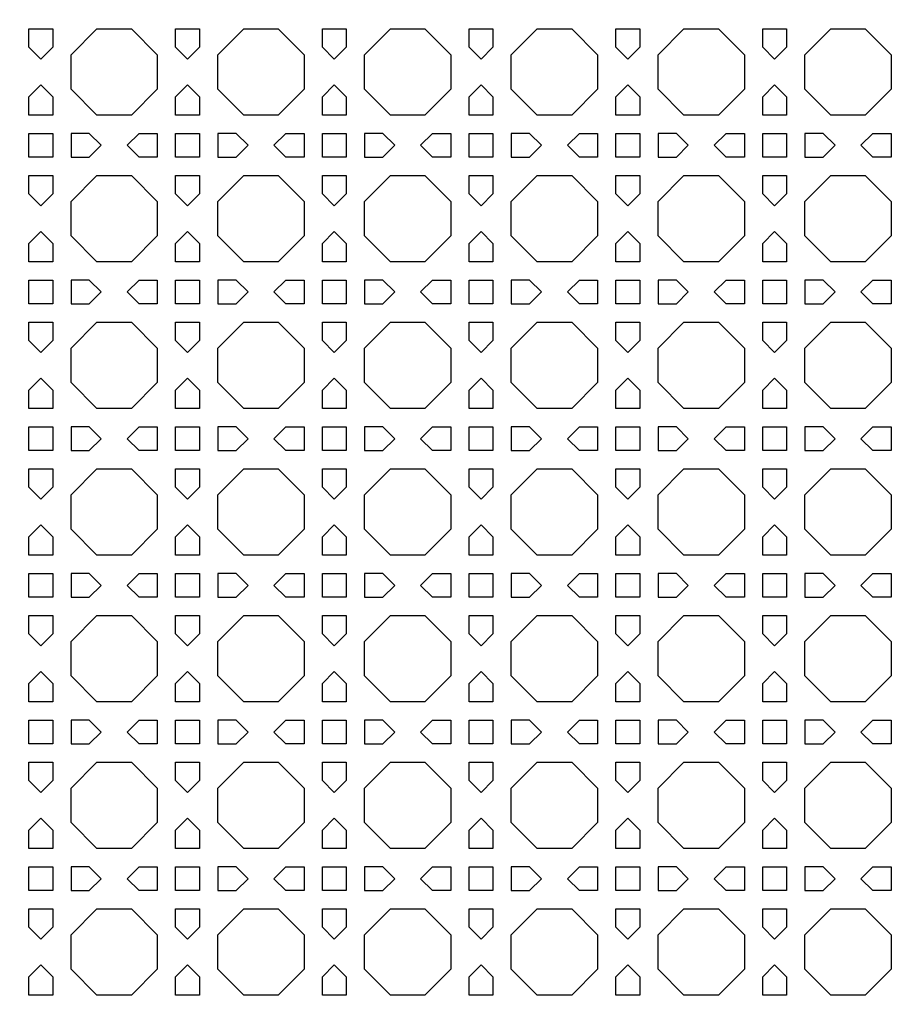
# Model space of a CAD drawing. Header units: millimetres. Extents: x 1204 to 5247, y 17 to 1217.
# Tile 46 of 53: x 4655 to 4800, y 753 to 914. Entities that reach past the tile are written whole.
import ezdxf

# ---------------------------------------------------------------- set-up
doc = ezdxf.new("R2010")
doc.units = ezdxf.units.MM
doc.header["$LTSCALE"] = 50
doc.layers.add('PATTERN', color=252, linetype='Continuous', true_color=0x696969)
doc.layers.add('PERIMETRO', color=7, linetype='Continuous', true_color=0x000000)

msp = doc.modelspace()

# ---------------------------------------------------------------- linework, layer by layer
at = {"layer": 'PATTERN'}
for points in [[(4656.83, 909.61), (4656.83, 912.61), (4660.74, 912.61), (4660.74, 909.61), (4658.79, 907.66)], [(4673.64, 912.61), (4677.87, 908.37), (4677.87, 902.71), (4673.64, 898.47), (4667.97, 898.47), (4663.74, 902.71), (4663.74, 908.37), (4667.97, 912.61)], [(4680.87, 909.61), (4680.87, 912.61), (4684.78, 912.61), (4684.78, 909.61), (4682.83, 907.66)], [(4697.68, 912.61), (4701.92, 908.37), (4701.92, 902.71), (4697.68, 898.47), (4692.02, 898.47), (4687.78, 902.71), (4687.78, 908.37), (4692.02, 912.61)], [(4704.92, 909.61), (4704.92, 912.61), (4708.82, 912.61), (4708.82, 909.61), (4706.87, 907.66)], [(4721.72, 912.61), (4725.96, 908.37), (4725.96, 902.71), (4721.72, 898.47), (4716.06, 898.47), (4711.82, 902.71), (4711.82, 908.37), (4716.06, 912.61)], [(4728.96, 909.61), (4728.96, 912.61), (4732.86, 912.61), (4732.86, 909.61), (4730.91, 907.66)], [(4745.76, 912.61), (4750, 908.37), (4750, 902.71), (4745.76, 898.47), (4740.1, 898.47), (4735.86, 902.71), (4735.86, 908.37), (4740.1, 912.61)], [(4753, 909.61), (4753, 912.61), (4756.91, 912.61), (4756.91, 909.61), (4754.95, 907.66)], [(4769.8, 912.61), (4774.04, 908.37), (4774.04, 902.71), (4769.8, 898.47), (4764.14, 898.47), (4759.91, 902.71), (4759.91, 908.37), (4764.14, 912.61)], [(4777.04, 909.61), (4777.04, 912.61), (4780.95, 912.61), (4780.95, 909.61), (4778.99, 907.66)], [(4793.85, 912.61), (4798.08, 908.37), (4798.08, 902.71), (4793.85, 898.47), (4788.18, 898.47), (4783.95, 902.71), (4783.95, 908.37), (4788.18, 912.61)], [(4660.74, 898.47), (4656.83, 898.47), (4656.83, 901.46), (4658.79, 903.42), (4660.74, 901.46)], [(4684.78, 901.46), (4684.78, 898.47), (4680.87, 898.47), (4680.87, 901.46), (4682.83, 903.42)], [(4704.92, 898.47), (4704.92, 901.46), (4706.87, 903.42), (4708.82, 901.46), (4708.82, 898.47)], [(4728.96, 898.47), (4728.96, 901.46), (4730.91, 903.42), (4732.86, 901.46), (4732.86, 898.47)], [(4753, 898.47), (4753, 901.46), (4754.95, 903.42), (4756.91, 901.46), (4756.91, 898.47)], [(4780.95, 898.47), (4777.04, 898.47), (4777.04, 901.46), (4778.99, 903.42), (4780.95, 901.46)], [(4656.83, 891.56), (4656.83, 895.47), (4660.74, 895.47), (4660.74, 891.56)], [(4666.73, 895.47), (4663.74, 895.47), (4663.74, 891.56), (4666.73, 891.56), (4668.69, 893.52)], [(4674.88, 895.47), (4677.87, 895.47), (4677.87, 891.56), (4674.88, 891.56), (4672.93, 893.52)], [(4680.87, 895.47), (4684.78, 895.47), (4684.78, 891.56), (4680.87, 891.56)], [(4690.77, 895.47), (4687.78, 895.47), (4687.78, 891.56), (4690.77, 891.56), (4692.73, 893.52)], [(4698.92, 895.47), (4701.92, 895.47), (4701.92, 891.56), (4698.92, 891.56), (4696.97, 893.52)], [(4704.92, 895.47), (4708.82, 895.47), (4708.82, 891.56), (4704.92, 891.56)], [(4714.82, 891.56), (4716.77, 893.52), (4714.82, 895.47), (4711.82, 895.47), (4711.82, 891.56)], [(4722.96, 895.47), (4725.96, 895.47), (4725.96, 891.56), (4722.96, 891.56), (4721.01, 893.52)], [(4728.96, 891.56), (4728.96, 895.47), (4732.86, 895.47), (4732.86, 891.56)], [(4738.86, 891.56), (4740.81, 893.52), (4738.86, 895.47), (4735.86, 895.47), (4735.86, 891.56)], [(4747.01, 895.47), (4750, 895.47), (4750, 891.56), (4747.01, 891.56), (4745.05, 893.52)], [(4753, 891.56), (4753, 895.47), (4756.91, 895.47), (4756.91, 891.56)], [(4762.9, 891.56), (4764.85, 893.52), (4762.9, 895.47), (4759.91, 895.47), (4759.91, 891.56)], [(4771.05, 895.47), (4774.04, 895.47), (4774.04, 891.56), (4771.05, 891.56), (4769.09, 893.52)], [(4777.04, 891.56), (4777.04, 895.47), (4780.95, 895.47), (4780.95, 891.56)], [(4783.95, 891.56), (4786.94, 891.56), (4788.89, 893.52), (4786.94, 895.47), (4783.95, 895.47)], [(4798.08, 895.47), (4798.08, 891.56), (4795.09, 891.56), (4793.14, 893.52), (4795.09, 895.47)], [(4656.83, 885.57), (4656.83, 888.56), (4660.74, 888.56), (4660.74, 885.57), (4658.79, 883.62)], [(4673.64, 888.56), (4677.87, 884.33), (4677.87, 878.66), (4673.64, 874.43), (4667.97, 874.43), (4663.74, 878.66), (4663.74, 884.33), (4667.97, 888.56)], [(4680.87, 885.57), (4680.87, 888.56), (4684.78, 888.56), (4684.78, 885.57), (4682.83, 883.62)], [(4697.68, 888.56), (4701.92, 884.33), (4701.92, 878.66), (4697.68, 874.43), (4692.02, 874.43), (4687.78, 878.66), (4687.78, 884.33), (4692.02, 888.56)], [(4704.92, 885.57), (4704.92, 888.56), (4708.82, 888.56), (4708.82, 885.57), (4706.87, 883.62)], [(4721.72, 888.56), (4725.96, 884.33), (4725.96, 878.66), (4721.72, 874.43), (4716.06, 874.43), (4711.82, 878.66), (4711.82, 884.33), (4716.06, 888.56)], [(4728.96, 885.57), (4728.96, 888.56), (4732.86, 888.56), (4732.86, 885.57), (4730.91, 883.62)], [(4745.76, 888.56), (4750, 884.33), (4750, 878.66), (4745.76, 874.43), (4740.1, 874.43), (4735.86, 878.66), (4735.86, 884.33), (4740.1, 888.56)], [(4753, 885.57), (4753, 888.56), (4756.91, 888.56), (4756.91, 885.57), (4754.95, 883.62)], [(4769.8, 888.56), (4774.04, 884.33), (4774.04, 878.66), (4769.8, 874.43), (4764.14, 874.43), (4759.91, 878.66), (4759.91, 884.33), (4764.14, 888.56)], [(4777.04, 885.57), (4777.04, 888.56), (4780.95, 888.56), (4780.95, 885.57), (4778.99, 883.62)], [(4793.85, 888.56), (4798.08, 884.33), (4798.08, 878.66), (4793.85, 874.43), (4788.18, 874.43), (4783.95, 878.66), (4783.95, 884.33), (4788.18, 888.56)], [(4660.74, 874.43), (4656.83, 874.43), (4656.83, 877.42), (4658.79, 879.37), (4660.74, 877.42)], [(4684.78, 877.42), (4684.78, 874.43), (4680.87, 874.43), (4680.87, 877.42), (4682.83, 879.37)], [(4704.92, 874.43), (4704.92, 877.42), (4706.87, 879.37), (4708.82, 877.42), (4708.82, 874.43)], [(4728.96, 874.43), (4728.96, 877.42), (4730.91, 879.37), (4732.86, 877.42), (4732.86, 874.43)], [(4753, 874.43), (4753, 877.42), (4754.95, 879.37), (4756.91, 877.42), (4756.91, 874.43)], [(4780.95, 874.43), (4777.04, 874.43), (4777.04, 877.42), (4778.99, 879.37), (4780.95, 877.42)], [(4656.83, 867.52), (4656.83, 871.43), (4660.74, 871.43), (4660.74, 867.52)], [(4666.73, 871.43), (4663.74, 871.43), (4663.74, 867.52), (4666.73, 867.52), (4668.69, 869.48)], [(4674.88, 871.43), (4677.87, 871.43), (4677.87, 867.52), (4674.88, 867.52), (4672.93, 869.48)], [(4680.87, 871.43), (4684.78, 871.43), (4684.78, 867.52), (4680.87, 867.52)], [(4690.77, 871.43), (4687.78, 871.43), (4687.78, 867.52), (4690.77, 867.52), (4692.73, 869.48)], [(4698.92, 871.43), (4701.92, 871.43), (4701.92, 867.52), (4698.92, 867.52), (4696.97, 869.48)], [(4704.92, 871.43), (4708.82, 871.43), (4708.82, 867.52), (4704.92, 867.52)], [(4714.82, 867.52), (4716.77, 869.48), (4714.82, 871.43), (4711.82, 871.43), (4711.82, 867.52)], [(4722.96, 871.43), (4725.96, 871.43), (4725.96, 867.52), (4722.96, 867.52), (4721.01, 869.48)], [(4728.96, 867.52), (4728.96, 871.43), (4732.86, 871.43), (4732.86, 867.52)], [(4738.86, 867.52), (4740.81, 869.48), (4738.86, 871.43), (4735.86, 871.43), (4735.86, 867.52)], [(4747.01, 871.43), (4750, 871.43), (4750, 867.52), (4747.01, 867.52), (4745.05, 869.48)], [(4753, 867.52), (4753, 871.43), (4756.91, 871.43), (4756.91, 867.52)], [(4762.9, 867.52), (4764.85, 869.48), (4762.9, 871.43), (4759.91, 871.43), (4759.91, 867.52)], [(4771.05, 871.43), (4774.04, 871.43), (4774.04, 867.52), (4771.05, 867.52), (4769.09, 869.48)], [(4777.04, 867.52), (4777.04, 871.43), (4780.95, 871.43), (4780.95, 867.52)], [(4783.95, 867.52), (4786.94, 867.52), (4788.89, 869.48), (4786.94, 871.43), (4783.95, 871.43)], [(4798.08, 871.43), (4798.08, 867.52), (4795.09, 867.52), (4793.14, 869.48), (4795.09, 871.43)], [(4656.83, 861.53), (4656.83, 864.52), (4660.74, 864.52), (4660.74, 861.53), (4658.79, 859.58)], [(4673.64, 864.52), (4677.87, 860.29), (4677.87, 854.62), (4673.64, 850.39), (4667.97, 850.39), (4663.74, 854.62), (4663.74, 860.29), (4667.97, 864.52)], [(4680.87, 861.53), (4680.87, 864.52), (4684.78, 864.52), (4684.78, 861.53), (4682.83, 859.58)], [(4697.68, 864.52), (4701.92, 860.29), (4701.92, 854.62), (4697.68, 850.39), (4692.02, 850.39), (4687.78, 854.62), (4687.78, 860.29), (4692.02, 864.52)], [(4704.92, 861.53), (4704.92, 864.52), (4708.82, 864.52), (4708.82, 861.53), (4706.87, 859.58)], [(4721.72, 864.52), (4725.96, 860.29), (4725.96, 854.62), (4721.72, 850.39), (4716.06, 850.39), (4711.82, 854.62), (4711.82, 860.29), (4716.06, 864.52)], [(4728.96, 861.53), (4728.96, 864.52), (4732.86, 864.52), (4732.86, 861.53), (4730.91, 859.58)], [(4745.76, 864.52), (4750, 860.29), (4750, 854.62), (4745.76, 850.39), (4740.1, 850.39), (4735.86, 854.62), (4735.86, 860.29), (4740.1, 864.52)], [(4753, 861.53), (4753, 864.52), (4756.91, 864.52), (4756.91, 861.53), (4754.95, 859.58)], [(4769.8, 864.52), (4774.04, 860.29), (4774.04, 854.62), (4769.8, 850.39), (4764.14, 850.39), (4759.91, 854.62), (4759.91, 860.29), (4764.14, 864.52)], [(4777.04, 861.53), (4777.04, 864.52), (4780.95, 864.52), (4780.95, 861.53), (4778.99, 859.58)], [(4793.85, 864.52), (4798.08, 860.29), (4798.08, 854.62), (4793.85, 850.39), (4788.18, 850.39), (4783.95, 854.62), (4783.95, 860.29), (4788.18, 864.52)], [(4658.79, 855.33), (4660.74, 853.38), (4660.74, 850.39), (4656.83, 850.39), (4656.83, 853.38)], [(4684.78, 853.38), (4684.78, 850.39), (4680.87, 850.39), (4680.87, 853.38), (4682.83, 855.33)], [(4704.92, 850.39), (4704.92, 853.38), (4706.87, 855.33), (4708.82, 853.38), (4708.82, 850.39)], [(4728.96, 850.39), (4728.96, 853.38), (4730.91, 855.33), (4732.86, 853.38), (4732.86, 850.39)], [(4753, 850.39), (4753, 853.38), (4754.95, 855.33), (4756.91, 853.38), (4756.91, 850.39)], [(4780.95, 850.39), (4777.04, 850.39), (4777.04, 853.38), (4778.99, 855.33), (4780.95, 853.38)], [(4656.83, 843.48), (4656.83, 847.39), (4660.74, 847.39), (4660.74, 843.48)], [(4666.73, 847.39), (4663.74, 847.39), (4663.74, 843.48), (4666.73, 843.48), (4668.69, 845.43)], [(4674.88, 847.39), (4677.87, 847.39), (4677.87, 843.48), (4674.88, 843.48), (4672.93, 845.43)], [(4680.87, 847.39), (4684.78, 847.39), (4684.78, 843.48), (4680.87, 843.48)], [(4690.77, 847.39), (4687.78, 847.39), (4687.78, 843.48), (4690.77, 843.48), (4692.73, 845.43)], [(4698.92, 847.39), (4701.92, 847.39), (4701.92, 843.48), (4698.92, 843.48), (4696.97, 845.43)], [(4704.92, 847.39), (4708.82, 847.39), (4708.82, 843.48), (4704.92, 843.48)], [(4714.82, 843.48), (4716.77, 845.43), (4714.82, 847.39), (4711.82, 847.39), (4711.82, 843.48)], [(4722.96, 847.39), (4725.96, 847.39), (4725.96, 843.48), (4722.96, 843.48), (4721.01, 845.43)], [(4728.96, 843.48), (4728.96, 847.39), (4732.86, 847.39), (4732.86, 843.48)], [(4738.86, 843.48), (4740.81, 845.43), (4738.86, 847.39), (4735.86, 847.39), (4735.86, 843.48)], [(4747.01, 847.39), (4750, 847.39), (4750, 843.48), (4747.01, 843.48), (4745.05, 845.43)], [(4753, 843.48), (4753, 847.39), (4756.91, 847.39), (4756.91, 843.48)], [(4762.9, 843.48), (4764.85, 845.43), (4762.9, 847.39), (4759.91, 847.39), (4759.91, 843.48)], [(4771.05, 847.39), (4774.04, 847.39), (4774.04, 843.48), (4771.05, 843.48), (4769.09, 845.43)], [(4777.04, 843.48), (4777.04, 847.39), (4780.95, 847.39), (4780.95, 843.48)], [(4783.95, 843.48), (4786.94, 843.48), (4788.89, 845.43), (4786.94, 847.39), (4783.95, 847.39)], [(4798.08, 847.39), (4798.08, 843.48), (4795.09, 843.48), (4793.14, 845.43), (4795.09, 847.39)], [(4656.83, 837.49), (4656.83, 840.48), (4660.74, 840.48), (4660.74, 837.49), (4658.79, 835.53)], [(4673.64, 840.48), (4677.87, 836.24), (4677.87, 830.58), (4673.64, 826.34), (4667.97, 826.34), (4663.74, 830.58), (4663.74, 836.24), (4667.97, 840.48)], [(4680.87, 837.49), (4680.87, 840.48), (4684.78, 840.48), (4684.78, 837.49), (4682.83, 835.53)], [(4697.68, 840.48), (4701.92, 836.24), (4701.92, 830.58), (4697.68, 826.34), (4692.02, 826.34), (4687.78, 830.58), (4687.78, 836.24), (4692.02, 840.48)], [(4704.92, 837.49), (4704.92, 840.48), (4708.82, 840.48), (4708.82, 837.49), (4706.87, 835.53)], [(4721.72, 840.48), (4725.96, 836.24), (4725.96, 830.58), (4721.72, 826.34), (4716.06, 826.34), (4711.82, 830.58), (4711.82, 836.24), (4716.06, 840.48)], [(4728.96, 837.49), (4728.96, 840.48), (4732.86, 840.48), (4732.86, 837.49), (4730.91, 835.53)], [(4745.76, 840.48), (4750, 836.24), (4750, 830.58), (4745.76, 826.34), (4740.1, 826.34), (4735.86, 830.58), (4735.86, 836.24), (4740.1, 840.48)], [(4753, 837.49), (4753, 840.48), (4756.91, 840.48), (4756.91, 837.49), (4754.95, 835.53)], [(4769.8, 840.48), (4774.04, 836.24), (4774.04, 830.58), (4769.8, 826.34), (4764.14, 826.34), (4759.91, 830.58), (4759.91, 836.24), (4764.14, 840.48)], [(4777.04, 837.49), (4777.04, 840.48), (4780.95, 840.48), (4780.95, 837.49), (4778.99, 835.53)], [(4793.85, 840.48), (4798.08, 836.24), (4798.08, 830.58), (4793.85, 826.34), (4788.18, 826.34), (4783.95, 830.58), (4783.95, 836.24), (4788.18, 840.48)], [(4658.79, 831.29), (4660.74, 829.34), (4660.74, 826.34), (4656.83, 826.34), (4656.83, 829.34)], [(4684.78, 829.34), (4684.78, 826.34), (4680.87, 826.34), (4680.87, 829.34), (4682.83, 831.29)], [(4704.92, 826.34), (4704.92, 829.34), (4706.87, 831.29), (4708.82, 829.34), (4708.82, 826.34)], [(4728.96, 826.34), (4728.96, 829.34), (4730.91, 831.29), (4732.86, 829.34), (4732.86, 826.34)], [(4753, 826.34), (4753, 829.34), (4754.95, 831.29), (4756.91, 829.34), (4756.91, 826.34)], [(4780.95, 826.34), (4777.04, 826.34), (4777.04, 829.34), (4778.99, 831.29), (4780.95, 829.34)], [(4656.83, 819.44), (4656.83, 823.34), (4660.74, 823.34), (4660.74, 819.44)], [(4666.73, 823.34), (4663.74, 823.34), (4663.74, 819.44), (4666.73, 819.44), (4668.69, 821.39)], [(4674.88, 823.34), (4677.87, 823.34), (4677.87, 819.44), (4674.88, 819.44), (4672.93, 821.39)], [(4680.87, 823.34), (4684.78, 823.34), (4684.78, 819.44), (4680.87, 819.44)], [(4690.77, 823.34), (4687.78, 823.34), (4687.78, 819.44), (4690.77, 819.44), (4692.73, 821.39)], [(4698.92, 823.34), (4701.92, 823.34), (4701.92, 819.44), (4698.92, 819.44), (4696.97, 821.39)], [(4704.92, 823.34), (4708.82, 823.34), (4708.82, 819.44), (4704.92, 819.44)], [(4714.82, 819.44), (4716.77, 821.39), (4714.82, 823.34), (4711.82, 823.34), (4711.82, 819.44)], [(4722.96, 823.34), (4725.96, 823.34), (4725.96, 819.44), (4722.96, 819.44), (4721.01, 821.39)], [(4728.96, 819.44), (4728.96, 823.34), (4732.86, 823.34), (4732.86, 819.44)], [(4738.86, 819.44), (4740.81, 821.39), (4738.86, 823.34), (4735.86, 823.34), (4735.86, 819.44)], [(4747.01, 823.34), (4750, 823.34), (4750, 819.44), (4747.01, 819.44), (4745.05, 821.39)], [(4753, 819.44), (4753, 823.34), (4756.91, 823.34), (4756.91, 819.44)], [(4762.9, 819.44), (4764.85, 821.39), (4762.9, 823.34), (4759.91, 823.34), (4759.91, 819.44)], [(4771.05, 823.34), (4774.04, 823.34), (4774.04, 819.44), (4771.05, 819.44), (4769.09, 821.39)], [(4777.04, 819.44), (4777.04, 823.34), (4780.95, 823.34), (4780.95, 819.44)], [(4783.95, 819.44), (4786.94, 819.44), (4788.89, 821.39), (4786.94, 823.34), (4783.95, 823.34)], [(4798.08, 823.34), (4798.08, 819.44), (4795.09, 819.44), (4793.14, 821.39), (4795.09, 823.34)], [(4656.83, 813.45), (4656.83, 816.44), (4660.74, 816.44), (4660.74, 813.45), (4658.79, 811.49)], [(4673.64, 816.44), (4677.87, 812.2), (4677.87, 806.54), (4673.64, 802.3), (4667.97, 802.3), (4663.74, 806.54), (4663.74, 812.2), (4667.97, 816.44)], [(4680.87, 813.45), (4680.87, 816.44), (4684.78, 816.44), (4684.78, 813.45), (4682.83, 811.49)], [(4697.68, 816.44), (4701.92, 812.2), (4701.92, 806.54), (4697.68, 802.3), (4692.02, 802.3), (4687.78, 806.54), (4687.78, 812.2), (4692.02, 816.44)], [(4704.92, 813.45), (4704.92, 816.44), (4708.82, 816.44), (4708.82, 813.45), (4706.87, 811.49)], [(4721.72, 816.44), (4725.96, 812.2), (4725.96, 806.54), (4721.72, 802.3), (4716.06, 802.3), (4711.82, 806.54), (4711.82, 812.2), (4716.06, 816.44)], [(4728.96, 813.45), (4728.96, 816.44), (4732.86, 816.44), (4732.86, 813.45), (4730.91, 811.49)], [(4745.76, 816.44), (4750, 812.2), (4750, 806.54), (4745.76, 802.3), (4740.1, 802.3), (4735.86, 806.54), (4735.86, 812.2), (4740.1, 816.44)], [(4753, 813.45), (4753, 816.44), (4756.91, 816.44), (4756.91, 813.45), (4754.95, 811.49)], [(4769.8, 816.44), (4774.04, 812.2), (4774.04, 806.54), (4769.8, 802.3), (4764.14, 802.3), (4759.91, 806.54), (4759.91, 812.2), (4764.14, 816.44)], [(4777.04, 813.45), (4777.04, 816.44), (4780.95, 816.44), (4780.95, 813.45), (4778.99, 811.49)], [(4793.85, 816.44), (4798.08, 812.2), (4798.08, 806.54), (4793.85, 802.3), (4788.18, 802.3), (4783.95, 806.54), (4783.95, 812.2), (4788.18, 816.44)], [(4658.79, 807.25), (4660.74, 805.3), (4660.74, 802.3), (4656.83, 802.3), (4656.83, 805.3)], [(4684.78, 805.3), (4684.78, 802.3), (4680.87, 802.3), (4680.87, 805.3), (4682.83, 807.25)], [(4704.92, 802.3), (4704.92, 805.3), (4706.87, 807.25), (4708.82, 805.3), (4708.82, 802.3)], [(4728.96, 802.3), (4728.96, 805.3), (4730.91, 807.25), (4732.86, 805.3), (4732.86, 802.3)], [(4753, 802.3), (4753, 805.3), (4754.95, 807.25), (4756.91, 805.3), (4756.91, 802.3)], [(4780.95, 802.3), (4777.04, 802.3), (4777.04, 805.3), (4778.99, 807.25), (4780.95, 805.3)], [(4656.83, 795.4), (4656.83, 799.3), (4660.74, 799.3), (4660.74, 795.4)], [(4666.73, 799.3), (4663.74, 799.3), (4663.74, 795.4), (4666.73, 795.4), (4668.69, 797.35)], [(4674.88, 799.3), (4677.87, 799.3), (4677.87, 795.4), (4674.88, 795.4), (4672.93, 797.35)], [(4680.87, 799.3), (4684.78, 799.3), (4684.78, 795.4), (4680.87, 795.4)], [(4690.77, 799.3), (4687.78, 799.3), (4687.78, 795.4), (4690.77, 795.4), (4692.73, 797.35)], [(4698.92, 799.3), (4701.92, 799.3), (4701.92, 795.4), (4698.92, 795.4), (4696.97, 797.35)], [(4704.92, 799.3), (4708.82, 799.3), (4708.82, 795.4), (4704.92, 795.4)], [(4714.82, 795.4), (4716.77, 797.35), (4714.82, 799.3), (4711.82, 799.3), (4711.82, 795.4)], [(4722.96, 799.3), (4725.96, 799.3), (4725.96, 795.4), (4722.96, 795.4), (4721.01, 797.35)], [(4728.96, 795.4), (4728.96, 799.3), (4732.86, 799.3), (4732.86, 795.4)], [(4738.86, 795.4), (4740.81, 797.35), (4738.86, 799.3), (4735.86, 799.3), (4735.86, 795.4)], [(4747.01, 799.3), (4750, 799.3), (4750, 795.4), (4747.01, 795.4), (4745.05, 797.35)], [(4753, 795.4), (4753, 799.3), (4756.91, 799.3), (4756.91, 795.4)], [(4762.9, 795.4), (4764.85, 797.35), (4762.9, 799.3), (4759.91, 799.3), (4759.91, 795.4)], [(4771.05, 799.3), (4774.04, 799.3), (4774.04, 795.4), (4771.05, 795.4), (4769.09, 797.35)], [(4777.04, 795.4), (4777.04, 799.3), (4780.95, 799.3), (4780.95, 795.4)], [(4783.95, 795.4), (4786.94, 795.4), (4788.89, 797.35), (4786.94, 799.3), (4783.95, 799.3)], [(4798.08, 799.3), (4798.08, 795.4), (4795.09, 795.4), (4793.14, 797.35), (4795.09, 799.3)], [(4656.83, 789.4), (4656.83, 792.4), (4660.74, 792.4), (4660.74, 789.4), (4658.79, 787.45)], [(4673.64, 792.4), (4677.87, 788.16), (4677.87, 782.5), (4673.64, 778.26), (4667.97, 778.26), (4663.74, 782.5), (4663.74, 788.16), (4667.97, 792.4)], [(4680.87, 789.4), (4680.87, 792.4), (4684.78, 792.4), (4684.78, 789.4), (4682.83, 787.45)], [(4697.68, 792.4), (4701.92, 788.16), (4701.92, 782.5), (4697.68, 778.26), (4692.02, 778.26), (4687.78, 782.5), (4687.78, 788.16), (4692.02, 792.4)], [(4704.92, 789.4), (4704.92, 792.4), (4708.82, 792.4), (4708.82, 789.4), (4706.87, 787.45)], [(4721.72, 792.4), (4725.96, 788.16), (4725.96, 782.5), (4721.72, 778.26), (4716.06, 778.26), (4711.82, 782.5), (4711.82, 788.16), (4716.06, 792.4)], [(4728.96, 789.4), (4728.96, 792.4), (4732.86, 792.4), (4732.86, 789.4), (4730.91, 787.45)], [(4745.76, 792.4), (4750, 788.16), (4750, 782.5), (4745.76, 778.26), (4740.1, 778.26), (4735.86, 782.5), (4735.86, 788.16), (4740.1, 792.4)], [(4753, 789.4), (4753, 792.4), (4756.91, 792.4), (4756.91, 789.4), (4754.95, 787.45)], [(4769.8, 792.4), (4774.04, 788.16), (4774.04, 782.5), (4769.8, 778.26), (4764.14, 778.26), (4759.91, 782.5), (4759.91, 788.16), (4764.14, 792.4)], [(4777.04, 789.4), (4777.04, 792.4), (4780.95, 792.4), (4780.95, 789.4), (4778.99, 787.45)], [(4793.85, 792.4), (4798.08, 788.16), (4798.08, 782.5), (4793.85, 778.26), (4788.18, 778.26), (4783.95, 782.5), (4783.95, 788.16), (4788.18, 792.4)], [(4658.79, 783.21), (4660.74, 781.26), (4660.74, 778.26), (4656.83, 778.26), (4656.83, 781.26)], [(4684.78, 781.26), (4684.78, 778.26), (4680.87, 778.26), (4680.87, 781.26), (4682.83, 783.21)], [(4704.92, 778.26), (4704.92, 781.26), (4706.87, 783.21), (4708.82, 781.26), (4708.82, 778.26)], [(4728.96, 778.26), (4728.96, 781.26), (4730.91, 783.21), (4732.86, 781.26), (4732.86, 778.26)], [(4753, 778.26), (4753, 781.26), (4754.95, 783.21), (4756.91, 781.26), (4756.91, 778.26)], [(4780.95, 778.26), (4777.04, 778.26), (4777.04, 781.26), (4778.99, 783.21), (4780.95, 781.26)], [(4656.83, 771.36), (4656.83, 775.26), (4660.74, 775.26), (4660.74, 771.36)], [(4666.73, 775.26), (4663.74, 775.26), (4663.74, 771.36), (4666.73, 771.36), (4668.69, 773.31)], [(4674.88, 775.26), (4677.87, 775.26), (4677.87, 771.36), (4674.88, 771.36), (4672.93, 773.31)], [(4680.87, 775.26), (4684.78, 775.26), (4684.78, 771.36), (4680.87, 771.36)], [(4690.77, 775.26), (4687.78, 775.26), (4687.78, 771.36), (4690.77, 771.36), (4692.73, 773.31)], [(4698.92, 775.26), (4701.92, 775.26), (4701.92, 771.36), (4698.92, 771.36), (4696.97, 773.31)], [(4704.92, 775.26), (4708.82, 775.26), (4708.82, 771.36), (4704.92, 771.36)], [(4714.82, 771.36), (4716.77, 773.31), (4714.82, 775.26), (4711.82, 775.26), (4711.82, 771.36)], [(4722.96, 775.26), (4725.96, 775.26), (4725.96, 771.36), (4722.96, 771.36), (4721.01, 773.31)], [(4728.96, 771.36), (4728.96, 775.26), (4732.86, 775.26), (4732.86, 771.36)], [(4738.86, 771.36), (4740.81, 773.31), (4738.86, 775.26), (4735.86, 775.26), (4735.86, 771.36)], [(4747.01, 775.26), (4750, 775.26), (4750, 771.36), (4747.01, 771.36), (4745.05, 773.31)], [(4753, 771.36), (4753, 775.26), (4756.91, 775.26), (4756.91, 771.36)], [(4762.9, 771.36), (4764.85, 773.31), (4762.9, 775.26), (4759.91, 775.26), (4759.91, 771.36)], [(4771.05, 775.26), (4774.04, 775.26), (4774.04, 771.36), (4771.05, 771.36), (4769.09, 773.31)], [(4777.04, 771.36), (4777.04, 775.26), (4780.95, 775.26), (4780.95, 771.36)], [(4783.95, 771.36), (4786.94, 771.36), (4788.89, 773.31), (4786.94, 775.26), (4783.95, 775.26)], [(4798.08, 775.26), (4798.08, 771.36), (4795.09, 771.36), (4793.14, 773.31), (4795.09, 775.26)], [(4656.83, 765.36), (4656.83, 768.36), (4660.74, 768.36), (4660.74, 765.36), (4658.79, 763.41)], [(4673.64, 768.36), (4677.87, 764.12), (4677.87, 758.46), (4673.64, 754.22), (4667.97, 754.22), (4663.74, 758.46), (4663.74, 764.12), (4667.97, 768.36)], [(4680.87, 765.36), (4680.87, 768.36), (4684.78, 768.36), (4684.78, 765.36), (4682.83, 763.41)], [(4697.68, 768.36), (4701.92, 764.12), (4701.92, 758.46), (4697.68, 754.22), (4692.02, 754.22), (4687.78, 758.46), (4687.78, 764.12), (4692.02, 768.36)], [(4704.92, 765.36), (4704.92, 768.36), (4708.82, 768.36), (4708.82, 765.36), (4706.87, 763.41)], [(4721.72, 768.36), (4725.96, 764.12), (4725.96, 758.46), (4721.72, 754.22), (4716.06, 754.22), (4711.82, 758.46), (4711.82, 764.12), (4716.06, 768.36)], [(4728.96, 765.36), (4728.96, 768.36), (4732.86, 768.36), (4732.86, 765.36), (4730.91, 763.41)], [(4745.76, 768.36), (4750, 764.12), (4750, 758.46), (4745.76, 754.22), (4740.1, 754.22), (4735.86, 758.46), (4735.86, 764.12), (4740.1, 768.36)], [(4753, 765.36), (4753, 768.36), (4756.91, 768.36), (4756.91, 765.36), (4754.95, 763.41)], [(4769.8, 768.36), (4774.04, 764.12), (4774.04, 758.46), (4769.8, 754.22), (4764.14, 754.22), (4759.91, 758.46), (4759.91, 764.12), (4764.14, 768.36)], [(4777.04, 765.36), (4777.04, 768.36), (4780.95, 768.36), (4780.95, 765.36), (4778.99, 763.41)], [(4793.85, 768.36), (4798.08, 764.12), (4798.08, 758.46), (4793.85, 754.22), (4788.18, 754.22), (4783.95, 758.46), (4783.95, 764.12), (4788.18, 768.36)], [(4658.79, 759.17), (4660.74, 757.21), (4660.74, 754.22), (4656.83, 754.22), (4656.83, 757.21)], [(4684.78, 757.21), (4684.78, 754.22), (4680.87, 754.22), (4680.87, 757.21), (4682.83, 759.17)], [(4704.92, 754.22), (4704.92, 757.21), (4706.87, 759.17), (4708.82, 757.21), (4708.82, 754.22)], [(4728.96, 754.22), (4728.96, 757.21), (4730.91, 759.17), (4732.86, 757.21), (4732.86, 754.22)], [(4753, 754.22), (4753, 757.21), (4754.95, 759.17), (4756.91, 757.21), (4756.91, 754.22)], [(4780.95, 754.22), (4777.04, 754.22), (4777.04, 757.21), (4778.99, 759.17), (4780.95, 757.21)]]:
    msp.add_lwpolyline(points, close=True, dxfattribs=at)
at = {"layer": 'PERIMETRO'}
msp.add_circle((4646.76, 617.04), 600, dxfattribs=at)

doc.saveas('drawing.dxf')
